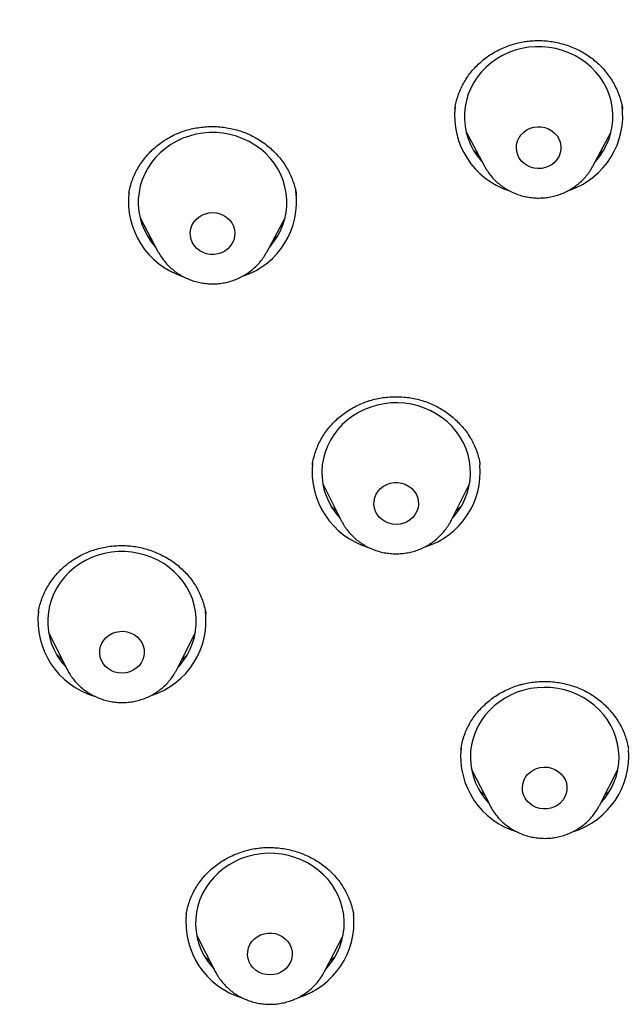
# Model space of a CAD drawing. Header units: millimetres. Extents: x 8 to 1577, y 12 to 2536.
# Tile 49 of 65: x 756 to 768, y 2146 to 2166. Entities that reach past the tile are written whole.
import ezdxf

# ---------------------------------------------------------------- set-up
doc = ezdxf.new("R2010")
doc.units = ezdxf.units.MM

msp = doc.modelspace()

# ---------------------------------------------------------------- linework, layer by layer
at = {"color": 7, "linetype": 'Continuous', "lineweight": 30}
for p, q in [((764.692, 2163.806), (764.691, 2163.799)), ((764.92, 2163.339), (765.289, 2162.647)), ((767.477, 2162.647), (767.846, 2163.339)), ((765.162, 2162.886), (765.071, 2162.971)), ((765.294, 2162.64), (765.289, 2162.647)), ((767.477, 2162.647), (767.471, 2162.635)), ((758.338, 2161.606), (758.707, 2160.914)), ((760.895, 2160.914), (761.264, 2161.606)), ((758.579, 2161.154), (758.495, 2161.234)), ((761.102, 2161.226), (761.022, 2161.152)), ((758.711, 2160.908), (758.707, 2160.914)), ((760.895, 2160.914), (760.891, 2160.907)), ((761.821, 2156.625), (761.819, 2156.607)), ((765.2, 2156.615), (765.199, 2156.622)), ((762.027, 2156.238), (762.4, 2155.494)), ((764.616, 2155.494), (764.989, 2156.238)), ((762.403, 2155.488), (762.4, 2155.494)), ((764.62, 2155.503), (764.616, 2155.494)), ((756.29, 2153.65), (756.287, 2153.627)), ((756.493, 2153.236), (756.866, 2152.491)), ((759.082, 2152.491), (759.455, 2153.236)), ((765.029, 2150.469), (765.402, 2149.741)), ((767.608, 2149.741), (767.981, 2150.469)), ((759.275, 2147.552), (759.272, 2147.535)), ((762.647, 2147.521), (762.643, 2147.546)), ((759.483, 2147.12), (759.856, 2146.392)), ((762.062, 2146.392), (762.435, 2147.12)), ((759.856, 2146.392), (759.853, 2146.398)), ((762.062, 2146.392), (762.057, 2146.382))]:
    msp.add_line(p, q, dxfattribs=at)
at = {"color": 7, "linetype": 'Continuous', "lineweight": 30, "flags": 128}
for points in [[(767.522, 2162.732), (767.535, 2162.747), (767.619, 2162.85), (767.692, 2162.961), (767.754, 2163.077), (767.805, 2163.199), (767.843, 2163.324), (767.868, 2163.452), (767.882, 2163.581), (767.882, 2163.711), (767.869, 2163.841), (767.844, 2163.969), (767.806, 2164.094), (767.757, 2164.216), (767.695, 2164.333), (767.622, 2164.443), (767.539, 2164.547), (767.446, 2164.644), (767.344, 2164.732), (767.233, 2164.81), (767.116, 2164.879), (766.992, 2164.937), (766.863, 2164.985), (766.73, 2165.021), (766.593, 2165.045), (766.456, 2165.057), (766.317, 2165.057), (766.179, 2165.046), (766.043, 2165.022), (765.909, 2164.987), (765.78, 2164.94), (765.656, 2164.882), (765.538, 2164.814), (765.427, 2164.735), (765.325, 2164.648), (765.231, 2164.552), (765.147, 2164.448), (765.074, 2164.338), (765.012, 2164.221), (764.962, 2164.1), (764.924, 2163.975), (764.898, 2163.847), (764.885, 2163.717), (764.885, 2163.587), (764.897, 2163.457), (764.922, 2163.329), (764.96, 2163.204), (765.01, 2163.082), (765.071, 2162.966), (765.144, 2162.855), (765.227, 2162.751), (765.244, 2162.732)], [(760.94, 2160.999), (760.949, 2161.009), (761.034, 2161.113), (761.107, 2161.223), (761.17, 2161.339), (761.221, 2161.46), (761.259, 2161.585), (761.286, 2161.713), (761.299, 2161.843), (761.3, 2161.973), (761.288, 2162.103), (761.263, 2162.231), (761.226, 2162.356), (761.177, 2162.478), (761.116, 2162.595), (761.044, 2162.706), (760.961, 2162.81), (760.868, 2162.907), (760.766, 2162.995), (760.656, 2163.074), (760.539, 2163.143), (760.415, 2163.202), (760.286, 2163.25), (760.153, 2163.286), (760.017, 2163.311), (759.879, 2163.324), (759.741, 2163.325), (759.603, 2163.313), (759.467, 2163.29), (759.333, 2163.255), (759.204, 2163.209), (759.079, 2163.152), (758.961, 2163.084), (758.85, 2163.006), (758.747, 2162.919), (758.653, 2162.823), (758.569, 2162.72), (758.495, 2162.609), (758.433, 2162.493), (758.382, 2162.372), (758.343, 2162.247), (758.317, 2162.119), (758.303, 2161.99), (758.302, 2161.86), (758.314, 2161.73), (758.339, 2161.602), (758.376, 2161.476), (758.425, 2161.355), (758.486, 2161.238), (758.559, 2161.127), (758.641, 2161.022), (758.662, 2160.999)], [(766.445, 2162.601), (766.368, 2162.597), (766.293, 2162.606), (766.219, 2162.626), (766.151, 2162.658), (766.089, 2162.7), (766.036, 2162.751), (765.992, 2162.81), (765.96, 2162.875), (765.94, 2162.945), (765.933, 2163.016), (765.939, 2163.087), (765.958, 2163.157), (765.988, 2163.223), (766.031, 2163.282), (766.083, 2163.335), (766.144, 2163.378), (766.212, 2163.411), (766.284, 2163.432), (766.36, 2163.442), (766.436, 2163.44), (766.511, 2163.425), (766.582, 2163.399), (766.648, 2163.362), (766.705, 2163.315), (766.754, 2163.26), (766.792, 2163.198), (766.818, 2163.13), (766.831, 2163.06), (766.832, 2162.988), (766.82, 2162.917), (766.795, 2162.849), (766.758, 2162.786), (766.711, 2162.73), (766.654, 2162.682), (766.59, 2162.644), (766.519, 2162.617), (766.445, 2162.601)], [(759.98, 2160.899), (759.908, 2160.876), (759.833, 2160.865), (759.756, 2160.866), (759.681, 2160.879), (759.61, 2160.904), (759.544, 2160.94), (759.485, 2160.986), (759.435, 2161.04), (759.396, 2161.102), (759.369, 2161.169), (759.354, 2161.239), (759.352, 2161.311), (759.363, 2161.382), (759.386, 2161.45), (759.422, 2161.514), (759.468, 2161.571), (759.524, 2161.62), (759.588, 2161.659), (759.658, 2161.688), (759.732, 2161.705), (759.808, 2161.71), (759.884, 2161.703), (759.957, 2161.683), (760.026, 2161.653), (760.089, 2161.612), (760.143, 2161.562), (760.188, 2161.503), (760.221, 2161.439), (760.242, 2161.37), (760.251, 2161.299), (760.247, 2161.227), (760.229, 2161.157), (760.2, 2161.091), (760.159, 2161.03), (760.108, 2160.977), (760.048, 2160.933), (759.98, 2160.899)], [(764.634, 2155.531), (764.686, 2155.589), (764.767, 2155.695), (764.837, 2155.808), (764.895, 2155.926), (764.942, 2156.048), (764.976, 2156.174), (764.998, 2156.303), (765.008, 2156.433), (765.004, 2156.563), (764.988, 2156.692), (764.959, 2156.82), (764.917, 2156.944), (764.864, 2157.064), (764.799, 2157.179), (764.723, 2157.288), (764.637, 2157.39), (764.541, 2157.484), (764.436, 2157.569), (764.324, 2157.645), (764.204, 2157.71), (764.078, 2157.765), (763.948, 2157.809), (763.814, 2157.842), (763.677, 2157.862), (763.539, 2157.871), (763.4, 2157.868), (763.263, 2157.852), (763.127, 2157.825), (762.995, 2157.786), (762.867, 2157.736), (762.745, 2157.675), (762.629, 2157.604), (762.52, 2157.523), (762.42, 2157.433), (762.33, 2157.334), (762.249, 2157.228), (762.179, 2157.116), (762.121, 2156.998), (762.074, 2156.875), (762.039, 2156.749), (762.017, 2156.621), (762.008, 2156.491), (762.012, 2156.361), (762.028, 2156.231), (762.057, 2156.104), (762.098, 2155.98), (762.152, 2155.86), (762.217, 2155.745), (762.293, 2155.636), (762.379, 2155.534), (762.381, 2155.531)], [(763.662, 2155.442), (763.588, 2155.423), (763.512, 2155.416), (763.436, 2155.422), (763.362, 2155.439), (763.292, 2155.468), (763.229, 2155.508), (763.173, 2155.557), (763.127, 2155.614), (763.092, 2155.678), (763.069, 2155.746), (763.058, 2155.817), (763.061, 2155.889), (763.076, 2155.959), (763.104, 2156.026), (763.144, 2156.088), (763.193, 2156.142), (763.252, 2156.187), (763.319, 2156.223), (763.39, 2156.248), (763.465, 2156.26), (763.542, 2156.261), (763.617, 2156.25), (763.689, 2156.226), (763.756, 2156.192), (763.816, 2156.147), (763.867, 2156.094), (763.908, 2156.033), (763.937, 2155.967), (763.954, 2155.897), (763.958, 2155.825), (763.949, 2155.754), (763.927, 2155.685), (763.893, 2155.621), (763.848, 2155.563), (763.794, 2155.513), (763.731, 2155.472), (763.662, 2155.442)], [(759.1, 2152.529), (759.133, 2152.564), (759.216, 2152.669), (759.288, 2152.78), (759.349, 2152.897), (759.398, 2153.018), (759.436, 2153.144), (759.46, 2153.272), (759.473, 2153.401), (759.472, 2153.532), (759.458, 2153.661), (759.432, 2153.789), (759.394, 2153.914), (759.343, 2154.035), (759.28, 2154.152), (759.207, 2154.262), (759.123, 2154.365), (759.029, 2154.461), (758.926, 2154.548), (758.815, 2154.626), (758.697, 2154.694), (758.573, 2154.752), (758.443, 2154.798), (758.31, 2154.833), (758.173, 2154.856), (758.035, 2154.868), (757.897, 2154.867), (757.759, 2154.854), (757.623, 2154.83), (757.49, 2154.794), (757.361, 2154.746), (757.237, 2154.687), (757.12, 2154.618), (757.01, 2154.539), (756.908, 2154.451), (756.815, 2154.354), (756.732, 2154.25), (756.66, 2154.139), (756.598, 2154.022), (756.549, 2153.9), (756.512, 2153.775), (756.487, 2153.647), (756.475, 2153.517), (756.476, 2153.387), (756.489, 2153.257), (756.515, 2153.13), (756.554, 2153.005), (756.605, 2152.883), (756.667, 2152.767), (756.741, 2152.657), (756.825, 2152.553), (756.847, 2152.529)], [(758.263, 2152.513), (758.201, 2152.472), (758.132, 2152.441), (758.058, 2152.422), (757.982, 2152.414), (757.906, 2152.419), (757.832, 2152.436), (757.762, 2152.464), (757.698, 2152.503), (757.642, 2152.552), (757.595, 2152.608), (757.559, 2152.672), (757.536, 2152.74), (757.525, 2152.811), (757.526, 2152.883), (757.541, 2152.953), (757.568, 2153.02), (757.607, 2153.082), (757.656, 2153.137), (757.715, 2153.183), (757.781, 2153.219), (757.852, 2153.244), (757.927, 2153.257), (758.003, 2153.259), (758.079, 2153.248), (758.151, 2153.225), (758.219, 2153.192), (758.279, 2153.148), (758.33, 2153.095), (758.372, 2153.034), (758.401, 2152.968), (758.419, 2152.899), (758.424, 2152.827), (758.415, 2152.756), (758.394, 2152.687), (758.361, 2152.622), (758.317, 2152.564), (758.263, 2152.513)], [(767.632, 2149.789), (767.709, 2149.879), (767.787, 2149.987), (767.853, 2150.101), (767.908, 2150.221), (767.951, 2150.344), (767.982, 2150.471), (767.999, 2150.601), (768.005, 2150.731), (767.997, 2150.861), (767.977, 2150.989), (767.944, 2151.116), (767.899, 2151.239), (767.842, 2151.358), (767.773, 2151.471), (767.694, 2151.578), (767.605, 2151.677), (767.506, 2151.768), (767.399, 2151.851), (767.284, 2151.923), (767.162, 2151.986), (767.035, 2152.037), (766.903, 2152.078), (766.768, 2152.106), (766.631, 2152.123), (766.492, 2152.128), (766.354, 2152.121), (766.217, 2152.102), (766.082, 2152.071), (765.951, 2152.029), (765.825, 2151.975), (765.704, 2151.911), (765.591, 2151.836), (765.485, 2151.752), (765.388, 2151.66), (765.3, 2151.559), (765.223, 2151.451), (765.156, 2151.336), (765.102, 2151.217), (765.059, 2151.093), (765.028, 2150.966), (765.01, 2150.837), (765.005, 2150.707), (765.012, 2150.577), (765.033, 2150.448), (765.066, 2150.322), (765.111, 2150.199), (765.168, 2150.08), (765.236, 2149.967), (765.315, 2149.86), (765.377, 2149.789)], [(766.632, 2149.691), (766.557, 2149.676), (766.48, 2149.674), (766.405, 2149.684), (766.332, 2149.706), (766.264, 2149.739), (766.204, 2149.782), (766.151, 2149.834), (766.109, 2149.894), (766.079, 2149.96), (766.06, 2150.03), (766.055, 2150.101), (766.062, 2150.173), (766.082, 2150.242), (766.114, 2150.307), (766.158, 2150.366), (766.211, 2150.417), (766.273, 2150.459), (766.342, 2150.49), (766.415, 2150.511), (766.491, 2150.519), (766.567, 2150.515), (766.642, 2150.499), (766.712, 2150.472), (766.777, 2150.433), (766.833, 2150.385), (766.881, 2150.329), (766.917, 2150.266), (766.942, 2150.198), (766.954, 2150.127), (766.953, 2150.056), (766.939, 2149.985), (766.913, 2149.918), (766.875, 2149.855), (766.826, 2149.8), (766.768, 2149.753), (766.703, 2149.717), (766.632, 2149.691)], [(762.086, 2146.44), (762.092, 2146.446), (762.178, 2146.549), (762.254, 2146.658), (762.318, 2146.773), (762.371, 2146.894), (762.411, 2147.018), (762.44, 2147.146), (762.455, 2147.275), (762.458, 2147.405), (762.448, 2147.535), (762.426, 2147.663), (762.391, 2147.789), (762.343, 2147.912), (762.284, 2148.029), (762.214, 2148.142), (762.133, 2148.247), (762.041, 2148.345), (761.941, 2148.435), (761.832, 2148.515), (761.716, 2148.586), (761.593, 2148.647), (761.465, 2148.696), (761.333, 2148.735), (761.197, 2148.761), (761.06, 2148.776), (760.921, 2148.779), (760.783, 2148.769), (760.646, 2148.748), (760.512, 2148.715), (760.382, 2148.671), (760.257, 2148.615), (760.137, 2148.549), (760.025, 2148.473), (759.921, 2148.387), (759.825, 2148.293), (759.739, 2148.19), (759.664, 2148.081), (759.6, 2147.966), (759.547, 2147.845), (759.506, 2147.721), (759.478, 2147.594), (759.462, 2147.464), (759.459, 2147.334), (759.469, 2147.204), (759.492, 2147.076), (759.527, 2146.95), (759.574, 2146.827), (759.633, 2146.71), (759.704, 2146.598), (759.785, 2146.492), (759.831, 2146.44)], [(761.299, 2146.47), (761.244, 2146.42), (761.181, 2146.379), (761.112, 2146.349), (761.038, 2146.331), (760.962, 2146.324), (760.886, 2146.33), (760.812, 2146.347), (760.742, 2146.376), (760.679, 2146.416), (760.623, 2146.465), (760.577, 2146.523), (760.543, 2146.586), (760.52, 2146.655), (760.509, 2146.726), (760.512, 2146.798), (760.528, 2146.868), (760.555, 2146.935), (760.595, 2146.996), (760.645, 2147.05), (760.704, 2147.096), (760.77, 2147.131), (760.842, 2147.155), (760.917, 2147.168), (760.993, 2147.169), (761.069, 2147.157), (761.141, 2147.134), (761.208, 2147.099), (761.268, 2147.055), (761.319, 2147.001), (761.359, 2146.94), (761.388, 2146.874), (761.405, 2146.804), (761.409, 2146.732), (761.399, 2146.661), (761.378, 2146.592), (761.344, 2146.528), (761.299, 2146.47)]]:
    msp.add_lwpolyline(points, dxfattribs=at)
at = {"color": 7, "linetype": 'Continuous', "lineweight": 30}
for centre, radius, start, end in [((766.278, 2163.668), 1.592, 173.9259, 251.6596), ((766.491, 2163.666), 1.589, 289.0694, 7.713), ((759.909, 2161.933), 1.589, 288.9876, 7.7114), ((759.695, 2161.934), 1.591, 173.4431, 251.7111), ((763.408, 2156.482), 1.597, 173.8794, 253.3799), ((763.611, 2156.482), 1.594, 287.5991, 4.9459), ((757.873, 2153.479), 1.596, 173.3098, 253.207), ((758.079, 2153.477), 1.591, 287.7198, 7.6855), ((766.405, 2150.74), 1.597, 174.1098, 253.3554), ((766.608, 2150.739), 1.594, 287.602, 4.9384), ((760.858, 2147.39), 1.596, 173.6573, 253.3963), ((761.062, 2147.389), 1.594, 287.5569, 5.0424)]:
    msp.add_arc(centre, radius, start, end, dxfattribs=at)
for points, knots in [([(816.979, 2151.825), (816.975, 2151.89), (816.968, 2152.011), (816.957, 2152.186), (816.946, 2152.343), (816.935, 2152.494), (816.923, 2152.659), (816.909, 2152.842), (816.89, 2153.07), (816.866, 2153.346), (816.835, 2153.675), (816.796, 2154.047), (816.749, 2154.463), (816.692, 2154.926), (816.624, 2155.426), (816.544, 2155.963), (816.444, 2156.583), (816.323, 2157.261), (816.183, 2157.973), (816.039, 2158.649), (815.891, 2159.291), (815.742, 2159.897), (815.593, 2160.469), (815.463, 2160.939), (815.355, 2161.316), (815.269, 2161.607), (815.185, 2161.886), (815.103, 2162.153), (815.022, 2162.406), (814.947, 2162.638), (814.88, 2162.844), (814.823, 2163.012), (814.778, 2163.145), (814.744, 2163.245), (814.716, 2163.326), (814.689, 2163.406), (814.655, 2163.502), (814.613, 2163.622), (814.551, 2163.796), (814.468, 2164.026), (814.364, 2164.308), (814.25, 2164.613), (814.125, 2164.936), (813.99, 2165.278), (813.834, 2165.661), (813.656, 2166.089), (813.451, 2166.562), (813.229, 2167.06), (812.992, 2167.573), (812.74, 2168.099), (812.475, 2168.634), (812.2, 2169.171), (811.921, 2169.695), (811.647, 2170.196), (811.361, 2170.701), (811.067, 2171.206), (810.764, 2171.709), (810.472, 2172.182), (810.189, 2172.627), (809.917, 2173.044), (809.656, 2173.434), (809.41, 2173.795), (809.177, 2174.129), (808.946, 2174.454), (808.707, 2174.785), (808.423, 2175.17), (808.088, 2175.614), (807.696, 2176.118), (807.269, 2176.651), (806.805, 2177.212), (806.302, 2177.799), (805.76, 2178.412), (805.193, 2179.027), (804.614, 2179.634), (804.037, 2180.216), (803.459, 2180.779), (802.886, 2181.318), (802.316, 2181.835), (801.717, 2182.362), (801.087, 2182.896), (800.43, 2183.432), (799.784, 2183.94), (799.247, 2184.348), (798.822, 2184.663), (798.513, 2184.887), (798.227, 2185.091), (797.971, 2185.272), (797.743, 2185.43), (797.546, 2185.566), (797.378, 2185.68), (797.236, 2185.775), (797.113, 2185.858), (796.991, 2185.939), (796.855, 2186.029), (796.681, 2186.143), (796.46, 2186.286), (796.188, 2186.46), (795.875, 2186.657), (795.539, 2186.865), (795.186, 2187.079), (794.817, 2187.299), (794.421, 2187.53), (794.007, 2187.765), (793.586, 2187.999), (792.977, 2188.33), (792.18, 2188.746), (791.13, 2189.263), (790.021, 2189.776), (788.855, 2190.279), (787.707, 2190.738), (786.578, 2191.157), (785.466, 2191.54), (784.356, 2191.892), (783.245, 2192.216), (782.018, 2192.543), (780.676, 2192.863), (779.217, 2193.165), (777.812, 2193.413), (776.46, 2193.613), (775.159, 2193.77), (773.855, 2193.894), (772.548, 2193.984), (771.239, 2194.039), (769.889, 2194.06), (768.5, 2194.044), (767.071, 2193.986), (765.646, 2193.887), (764.224, 2193.747), (762.807, 2193.568), (761.396, 2193.348), (760.093, 2193.107), (758.896, 2192.853), (757.797, 2192.595), (756.689, 2192.308), (755.566, 2191.989), (754.428, 2191.636), (753.276, 2191.247), (752.227, 2190.864), (751.282, 2190.494), (750.442, 2190.148), (749.598, 2189.781), (748.759, 2189.397), (747.94, 2189.003), (747.154, 2188.607), (746.398, 2188.209), (745.674, 2187.811), (744.981, 2187.415), (744.45, 2187.1), (744.069, 2186.868), (743.826, 2186.719), (743.589, 2186.571), (743.36, 2186.425), (743.144, 2186.287), (742.944, 2186.158), (742.769, 2186.043), (742.62, 2185.945), (742.503, 2185.867), (742.408, 2185.804), (742.313, 2185.74), (742.196, 2185.661), (742.024, 2185.544), (741.8, 2185.389), (741.526, 2185.199), (741.229, 2184.988), (740.905, 2184.754), (740.556, 2184.498), (740.181, 2184.217), (739.784, 2183.913), (739.365, 2183.584), (738.924, 2183.231), (738.466, 2182.853), (737.895, 2182.371), (737.235, 2181.792), (736.504, 2181.122), (735.811, 2180.46), (735.156, 2179.806), (734.537, 2179.163), (733.962, 2178.544), (733.431, 2177.949), (732.938, 2177.379), (732.468, 2176.816), (732.01, 2176.25), (731.492, 2175.587), (730.914, 2174.817), (730.282, 2173.932), (729.659, 2173.012), (729.047, 2172.056), (728.45, 2171.069), (727.871, 2170.052), (727.315, 2169.011), (726.898, 2168.176), (726.604, 2167.558), (726.423, 2167.168), (726.245, 2166.774), (726.07, 2166.377), (725.9, 2165.977), (725.735, 2165.581), (725.576, 2165.188), (725.43, 2164.814), (725.297, 2164.466), (725.182, 2164.158), (725.085, 2163.892), (725.008, 2163.675), (724.948, 2163.504), (724.902, 2163.373), (724.862, 2163.258), (724.821, 2163.138), (724.771, 2162.99), (724.711, 2162.808), (724.64, 2162.594), (724.561, 2162.348), (724.473, 2162.067), (724.376, 2161.752), (724.275, 2161.413), (724.172, 2161.054), (724.066, 2160.676), (723.957, 2160.269), (723.847, 2159.844), (723.708, 2159.279), (723.55, 2158.593), (723.388, 2157.824), (723.252, 2157.114), (723.137, 2156.459), (723.037, 2155.832), (722.954, 2155.252), (722.884, 2154.719), (722.826, 2154.23), (722.776, 2153.765), (722.734, 2153.326), (722.698, 2152.911), (722.668, 2152.525), (722.643, 2152.166), (722.629, 2151.935), (722.623, 2151.825)], [0, 0, 0, 0, 0.001371, 0.002561, 0.003648, 0.004723, 0.005941, 0.007304, 0.008812, 0.011005, 0.013446, 0.016135, 0.019291, 0.022732, 0.026457, 0.030467, 0.034762, 0.040356, 0.045703, 0.050801, 0.055651, 0.06025, 0.064601, 0.068703, 0.071021, 0.073251, 0.075393, 0.077448, 0.079414, 0.08125, 0.082839, 0.084174, 0.085157, 0.085934, 0.086507, 0.087055, 0.087796, 0.088732, 0.089861, 0.091877, 0.094107, 0.096492, 0.099032, 0.101728, 0.104579, 0.108139, 0.111914, 0.115906, 0.120113, 0.124312, 0.128705, 0.133196, 0.137532, 0.141702, 0.145705, 0.150209, 0.154482, 0.158523, 0.162333, 0.165982, 0.16939, 0.172557, 0.175483, 0.178264, 0.181218, 0.18437, 0.188668, 0.193286, 0.198224, 0.203483, 0.209062, 0.214961, 0.22118, 0.227142, 0.233064, 0.23885, 0.244498, 0.25001, 0.255385, 0.261641, 0.267701, 0.273566, 0.279234, 0.282125, 0.284886, 0.287385, 0.289619, 0.291589, 0.293294, 0.294736, 0.295913, 0.296934, 0.297897, 0.29903, 0.300409, 0.302353, 0.304639, 0.307269, 0.310243, 0.313035, 0.316074, 0.31936, 0.322787, 0.326194, 0.329581, 0.33748, 0.345262, 0.354374, 0.363321, 0.372102, 0.380478, 0.388706, 0.396868, 0.404984, 0.413053, 0.42355, 0.433967, 0.444304, 0.453467, 0.46261, 0.471752, 0.480894, 0.490036, 0.499177, 0.509149, 0.519121, 0.529094, 0.539067, 0.549041, 0.559016, 0.56899, 0.576828, 0.584687, 0.592698, 0.600881, 0.609239, 0.617769, 0.626473, 0.632783, 0.639181, 0.645667, 0.652238, 0.65869, 0.664908, 0.670894, 0.676796, 0.682452, 0.687861, 0.689919, 0.691939, 0.693921, 0.695865, 0.697732, 0.699383, 0.700925, 0.702195, 0.703194, 0.703921, 0.704631, 0.705632, 0.706926, 0.709071, 0.711444, 0.71404, 0.716858, 0.719963, 0.723301, 0.72687, 0.73067, 0.734703, 0.738968, 0.7434, 0.75073, 0.757833, 0.764709, 0.771357, 0.777779, 0.783973, 0.789605, 0.795035, 0.800268, 0.805496, 0.810814, 0.81852, 0.826407, 0.834474, 0.842721, 0.851144, 0.859675, 0.868292, 0.876995, 0.880136, 0.883287, 0.88645, 0.889624, 0.892809, 0.896005, 0.899063, 0.902118, 0.90485, 0.907258, 0.909343, 0.911105, 0.912326, 0.913336, 0.914155, 0.915003, 0.916149, 0.917592, 0.919225, 0.921123, 0.923286, 0.925714, 0.928406, 0.931077, 0.933967, 0.937074, 0.940379, 0.943672, 0.949934, 0.955925, 0.961044, 0.965946, 0.970632, 0.975101, 0.978909, 0.982543, 0.986005, 0.989279, 0.992313, 0.995108, 0.997668, 1, 1, 1, 1]), ([(764.692, 2163.799), (764.696, 2163.825), (764.706, 2163.895), (764.736, 2164.007), (764.778, 2164.133), (764.832, 2164.255), (764.895, 2164.372), (764.968, 2164.482), (765.049, 2164.585), (765.139, 2164.682), (765.238, 2164.771), (765.344, 2164.854), (765.458, 2164.929), (765.579, 2164.995), (765.705, 2165.053), (765.835, 2165.1), (765.968, 2165.137), (766.073, 2165.158), (766.133, 2165.166), (766.148, 2165.168)], [0, 0, 0, 0, 0.038289, 0.102307, 0.166467, 0.230363, 0.29368, 0.356171, 0.417796, 0.47916, 0.541099, 0.603591, 0.666487, 0.729607, 0.792729, 0.855614, 0.918103, 0.980084, 1, 1, 1, 1]), ([(766.148, 2165.168), (766.169, 2165.17), (766.236, 2165.178), (766.349, 2165.184), (766.485, 2165.181), (766.622, 2165.167), (766.759, 2165.143), (766.893, 2165.109), (767.024, 2165.065), (767.151, 2165.011), (767.272, 2164.949), (767.387, 2164.877), (767.494, 2164.798), (767.593, 2164.711), (767.686, 2164.616), (767.771, 2164.513), (767.848, 2164.403), (767.916, 2164.287), (767.973, 2164.166), (768.02, 2164.043), (768.056, 2163.92), (768.071, 2163.837), (768.078, 2163.798)], [0, 0, 0, 0, 0.024629, 0.074941, 0.125608, 0.176751, 0.228275, 0.280047, 0.33191, 0.383646, 0.435094, 0.486129, 0.536647, 0.587045, 0.638129, 0.689946, 0.742293, 0.794934, 0.847601, 0.899968, 0.951822, 1, 1, 1, 1]), ([(758.113, 2162.099), (758.114, 2162.1), (758.119, 2162.145), (758.14, 2162.231), (758.176, 2162.356), (758.225, 2162.475), (758.283, 2162.591), (758.352, 2162.702), (758.431, 2162.809), (758.519, 2162.91), (758.616, 2163.005), (758.72, 2163.092), (758.832, 2163.171), (758.949, 2163.24), (759.044, 2163.287), (759.1, 2163.31), (759.114, 2163.316)], [0, 0, 0, 0, 0.001969, 0.08395, 0.164932, 0.244826, 0.324457, 0.404792, 0.48584, 0.567401, 0.649238, 0.731057, 0.812554, 0.893516, 0.973799, 1, 1, 1, 1]), ([(759.114, 2163.316), (759.134, 2163.324), (759.196, 2163.348), (759.302, 2163.382), (759.435, 2163.414), (759.57, 2163.435), (759.708, 2163.447), (759.848, 2163.448), (759.987, 2163.439), (760.124, 2163.419), (760.259, 2163.389), (760.39, 2163.35), (760.516, 2163.3), (760.636, 2163.241), (760.753, 2163.173), (760.864, 2163.096), (760.97, 2163.009), (761.069, 2162.915), (761.159, 2162.814), (761.24, 2162.707), (761.311, 2162.595), (761.371, 2162.48), (761.42, 2162.361), (761.459, 2162.238), (761.484, 2162.139), (761.491, 2162.081), (761.493, 2162.065)], [0, 0, 0, 0, 0.020979, 0.063931, 0.107175, 0.150807, 0.194748, 0.238889, 0.283096, 0.32718, 0.371005, 0.414462, 0.457457, 0.500321, 0.543695, 0.587683, 0.632118, 0.6768, 0.721502, 0.765949, 0.80996, 0.853401, 0.896468, 0.94008, 0.984239, 1, 1, 1, 1]), ([(767.695, 2162.971), (767.695, 2162.97), (767.667, 2162.94), (767.635, 2162.912), (767.604, 2162.885)], [0, 0, 0, 0, 0.019757, 1, 1, 1, 1]), ([(765.295, 2162.64), (765.307, 2162.618), (765.337, 2162.562), (765.397, 2162.479), (765.471, 2162.392), (765.554, 2162.312), (765.645, 2162.239), (765.743, 2162.176), (765.846, 2162.121), (765.955, 2162.077), (766.067, 2162.042), (766.183, 2162.019), (766.3, 2162.005), (766.419, 2162.003), (766.537, 2162.012), (766.654, 2162.032), (766.768, 2162.062), (766.879, 2162.103), (766.986, 2162.154), (767.086, 2162.215), (767.181, 2162.285), (767.267, 2162.363), (767.346, 2162.449), (767.415, 2162.539), (767.452, 2162.604), (767.47, 2162.635)], [0, 0, 0, 0, 0.029019, 0.07269, 0.116441, 0.160282, 0.204219, 0.248255, 0.292387, 0.336611, 0.38092, 0.425305, 0.469755, 0.514257, 0.558798, 0.603362, 0.647931, 0.69249, 0.737023, 0.781513, 0.825944, 0.8703, 0.914569, 0.95874, 1, 1, 1, 1]), ([(758.113, 2162.1), (758.111, 2162.094), (758.109, 2162.087), (758.109, 2162.08), (758.109, 2162.078)], [0, 0, 0, 0, 0.8196801, 1, 1, 1, 1]), ([(758.712, 2160.909), (758.72, 2160.893), (758.746, 2160.844), (758.799, 2160.767), (758.872, 2160.678), (758.953, 2160.596), (759.042, 2160.522), (759.138, 2160.456), (759.24, 2160.4), (759.348, 2160.353), (759.46, 2160.316), (759.575, 2160.29), (759.692, 2160.274), (759.81, 2160.27), (759.929, 2160.276), (760.046, 2160.293), (760.161, 2160.321), (760.273, 2160.36), (760.38, 2160.409), (760.482, 2160.468), (760.578, 2160.535), (760.667, 2160.612), (760.747, 2160.696), (760.818, 2160.788), (760.866, 2160.858), (760.886, 2160.9), (760.89, 2160.907)], [0, 0, 0, 0, 0.02005, 0.063588, 0.107203, 0.150906, 0.194704, 0.2386, 0.282593, 0.326679, 0.370851, 0.415101, 0.459418, 0.503791, 0.548206, 0.592646, 0.637096, 0.68154, 0.725961, 0.770343, 0.814669, 0.858924, 0.903095, 0.947171, 0.991144, 1, 1, 1, 1]), ([(762.917, 2157.898), (762.938, 2157.905), (763.002, 2157.926), (763.11, 2157.953), (763.244, 2157.978), (763.381, 2157.991), (763.52, 2157.995), (763.659, 2157.989), (763.797, 2157.972), (763.933, 2157.945), (764.066, 2157.907), (764.193, 2157.861), (764.316, 2157.805), (764.432, 2157.739), (764.544, 2157.665), (764.65, 2157.582), (764.75, 2157.49), (764.842, 2157.391), (764.926, 2157.285), (765, 2157.174), (765.063, 2157.059), (765.116, 2156.941), (765.157, 2156.82), (765.185, 2156.713), (765.195, 2156.646), (765.199, 2156.622)], [0, 0, 0, 0, 0.021736, 0.066175, 0.110919, 0.156068, 0.201541, 0.247222, 0.292973, 0.338601, 0.383962, 0.428945, 0.473454, 0.517837, 0.562766, 0.608334, 0.654368, 0.70066, 0.746976, 0.79303, 0.838637, 0.883656, 0.9283, 0.973512, 1, 1, 1, 1]), ([(761.815, 2156.607), (761.816, 2156.612), (761.82, 2156.659), (761.84, 2156.749), (761.875, 2156.876), (761.921, 2156.997), (761.977, 2157.114), (762.043, 2157.225), (762.119, 2157.332), (762.205, 2157.434), (762.299, 2157.53), (762.402, 2157.618), (762.513, 2157.699), (762.629, 2157.771), (762.751, 2157.833), (762.848, 2157.874), (762.904, 2157.893), (762.917, 2157.898)], [0, 0, 0, 0, 0.007062, 0.083174, 0.158643, 0.233172, 0.306691, 0.379939, 0.453842, 0.528392, 0.603408, 0.678673, 0.75392, 0.828869, 0.903328, 0.977164, 1, 1, 1, 1]), ([(762.303, 2155.687), (762.299, 2155.69), (762.262, 2155.72), (762.229, 2155.753), (762.199, 2155.783)], [0, 0, 0, 0, 0.109212, 1, 1, 1, 1]), ([(764.829, 2155.794), (764.826, 2155.791), (764.794, 2155.755), (764.754, 2155.719), (764.715, 2155.688), (764.712, 2155.685)], [0, 0, 0, 0, 0.076357, 0.909711, 1, 1, 1, 1]), ([(762.403, 2155.489), (762.405, 2155.485), (762.423, 2155.446), (762.466, 2155.377), (762.532, 2155.284), (762.608, 2155.198), (762.693, 2155.119), (762.785, 2155.048), (762.883, 2154.986), (762.988, 2154.933), (763.097, 2154.89), (763.21, 2154.857), (763.326, 2154.835), (763.444, 2154.824), (763.562, 2154.823), (763.68, 2154.834), (763.797, 2154.855), (763.911, 2154.887), (764.021, 2154.93), (764.127, 2154.983), (764.226, 2155.045), (764.32, 2155.116), (764.405, 2155.196), (764.482, 2155.283), (764.55, 2155.377), (764.596, 2155.451), (764.616, 2155.495), (764.62, 2155.504)], [0, 0, 0, 0, 0.004892, 0.04707, 0.089314, 0.131638, 0.174049, 0.216554, 0.259155, 0.301848, 0.34463, 0.387492, 0.430426, 0.47342, 0.516464, 0.559543, 0.602641, 0.645742, 0.688831, 0.731892, 0.774909, 0.817866, 0.860749, 0.903546, 0.946247, 0.988847, 1, 1, 1, 1]), ([(756.868, 2154.616), (756.885, 2154.629), (756.937, 2154.669), (757.028, 2154.729), (757.145, 2154.795), (757.268, 2154.852), (757.397, 2154.9), (757.53, 2154.938), (757.666, 2154.966), (757.804, 2154.984), (757.942, 2154.992), (758.079, 2154.988), (758.214, 2154.975), (758.348, 2154.951), (758.48, 2154.916), (758.61, 2154.872), (758.737, 2154.818), (758.86, 2154.754), (758.977, 2154.681), (759.087, 2154.6), (759.188, 2154.513), (759.281, 2154.419), (759.364, 2154.318), (759.439, 2154.212), (759.505, 2154.099), (759.562, 2153.98), (759.609, 2153.856), (759.645, 2153.731), (759.661, 2153.645), (759.668, 2153.603)], [0, 0, 0, 0, 0.018052, 0.055187, 0.092561, 0.130249, 0.168187, 0.206281, 0.244417, 0.282433, 0.320215, 0.357665, 0.394705, 0.43158, 0.46886, 0.506658, 0.544828, 0.583199, 0.621574, 0.659717, 0.69747, 0.734718, 0.771614, 0.808983, 0.846841, 0.885091, 0.923616, 0.962286, 1, 1, 1, 1]), ([(756.287, 2153.65), (756.29, 2153.667), (756.299, 2153.726), (756.326, 2153.827), (756.368, 2153.95), (756.422, 2154.07), (756.486, 2154.186), (756.56, 2154.298), (756.643, 2154.403), (756.734, 2154.5), (756.811, 2154.57), (756.857, 2154.607), (756.868, 2154.616)], [0, 0, 0, 0, 0.045809, 0.159267, 0.273798, 0.389097, 0.504809, 0.620507, 0.735744, 0.850215, 0.963702, 1, 1, 1, 1]), ([(756.768, 2152.687), (756.763, 2152.691), (756.725, 2152.721), (756.691, 2152.755), (756.662, 2152.785)], [0, 0, 0, 0, 0.132168, 1, 1, 1, 1]), ([(759.291, 2152.787), (759.288, 2152.784), (759.255, 2152.749), (759.217, 2152.714), (759.18, 2152.684), (759.177, 2152.682)], [0, 0, 0, 0, 0.082044, 0.937442, 1, 1, 1, 1]), ([(756.868, 2152.49), (756.88, 2152.465), (756.91, 2152.407), (756.969, 2152.32), (757.041, 2152.231), (757.122, 2152.149), (757.211, 2152.074), (757.307, 2152.009), (757.409, 2151.952), (757.516, 2151.905), (757.628, 2151.867), (757.743, 2151.841), (757.86, 2151.825), (757.978, 2151.82), (758.096, 2151.826), (758.214, 2151.842), (758.329, 2151.87), (758.441, 2151.908), (758.549, 2151.957), (758.651, 2152.015), (758.747, 2152.083), (758.836, 2152.159), (758.917, 2152.243), (758.988, 2152.334), (759.043, 2152.416), (759.069, 2152.469), (759.078, 2152.487)], [0, 0, 0, 0, 0.030972, 0.07338, 0.115862, 0.15843, 0.20109, 0.243845, 0.286696, 0.329637, 0.372662, 0.415763, 0.458931, 0.502152, 0.545415, 0.588705, 0.632003, 0.675297, 0.718568, 0.761803, 0.804984, 0.848096, 0.891127, 0.934065, 0.976903, 1, 1, 1, 1]), ([(764.815, 2150.876), (764.82, 2150.909), (764.832, 2150.986), (764.864, 2151.104), (764.908, 2151.228), (764.962, 2151.346), (765.026, 2151.458), (765.1, 2151.566), (765.183, 2151.667), (765.275, 2151.763), (765.376, 2151.853), (765.485, 2151.935), (765.6, 2152.009), (765.722, 2152.073), (765.847, 2152.128), (765.947, 2152.163), (766.005, 2152.179), (766.018, 2152.183)], [0, 0, 0, 0, 0.056222, 0.128624, 0.200398, 0.271257, 0.341146, 0.410748, 0.480967, 0.551797, 0.623069, 0.694579, 0.766077, 0.837295, 0.908053, 0.978223, 1, 1, 1, 1]), ([(766.018, 2152.183), (766.039, 2152.189), (766.104, 2152.206), (766.214, 2152.227), (766.35, 2152.243), (766.487, 2152.249), (766.626, 2152.245), (766.764, 2152.23), (766.901, 2152.205), (767.035, 2152.17), (767.165, 2152.126), (767.289, 2152.072), (767.407, 2152.009), (767.519, 2151.937), (767.625, 2151.857), (767.726, 2151.768), (767.819, 2151.67), (767.905, 2151.566), (767.981, 2151.456), (768.047, 2151.342), (768.103, 2151.224), (768.147, 2151.103), (768.178, 2150.992), (768.19, 2150.92), (768.195, 2150.89)], [0, 0, 0, 0, 0.022627, 0.068827, 0.115345, 0.16229, 0.209574, 0.257078, 0.304658, 0.352112, 0.399292, 0.446083, 0.492387, 0.538561, 0.585329, 0.632769, 0.680696, 0.728895, 0.777124, 0.825085, 0.872583, 0.919474, 0.965984, 1, 1, 1, 1]), ([(765.296, 2149.948), (765.295, 2149.948), (765.26, 2149.976), (765.221, 2150.012), (765.187, 2150.05), (765.182, 2150.055)], [0, 0, 0, 0, 0.011858, 0.863305, 1, 1, 1, 1]), ([(767.814, 2150.04), (767.786, 2150.012), (767.754, 2149.98), (767.718, 2149.952), (767.714, 2149.949)], [0, 0, 0, 0, 0.884422, 1, 1, 1, 1]), ([(765.405, 2149.739), (765.411, 2149.725), (765.435, 2149.677), (765.485, 2149.601), (765.555, 2149.51), (765.634, 2149.426), (765.721, 2149.35), (765.816, 2149.282), (765.916, 2149.223), (766.023, 2149.174), (766.133, 2149.134), (766.248, 2149.105), (766.364, 2149.087), (766.482, 2149.079), (766.601, 2149.083), (766.719, 2149.097), (766.834, 2149.122), (766.947, 2149.158), (767.056, 2149.204), (767.16, 2149.261), (767.257, 2149.326), (767.348, 2149.4), (767.43, 2149.483), (767.504, 2149.572), (767.563, 2149.657), (767.593, 2149.715), (767.605, 2149.738)], [0, 0, 0, 0, 0.017138, 0.05988, 0.102694, 0.145592, 0.188581, 0.231666, 0.274848, 0.318122, 0.361483, 0.404922, 0.44843, 0.491996, 0.535607, 0.579248, 0.622902, 0.666554, 0.710188, 0.753788, 0.797338, 0.840822, 0.884226, 0.927539, 0.970752, 1, 1, 1, 1]), ([(759.661, 2148.345), (759.675, 2148.36), (759.719, 2148.407), (759.799, 2148.48), (759.904, 2148.562), (760.016, 2148.636), (760.135, 2148.703), (760.259, 2148.76), (760.389, 2148.808), (760.522, 2148.846), (760.657, 2148.874), (760.793, 2148.892), (760.929, 2148.898), (761.064, 2148.894), (761.2, 2148.88), (761.336, 2148.856), (761.471, 2148.821), (761.603, 2148.777), (761.73, 2148.722), (761.852, 2148.659), (761.967, 2148.588), (762.074, 2148.509), (762.173, 2148.423), (762.265, 2148.329), (762.349, 2148.227), (762.425, 2148.119), (762.492, 2148.005), (762.549, 2147.885), (762.596, 2147.762), (762.629, 2147.649), (762.642, 2147.576), (762.648, 2147.546)], [0, 0, 0, 0, 0.0169191, 0.0518447, 0.0869872, 0.1224134, 0.1580631, 0.1938502, 0.2296657, 0.2653617, 0.30083, 0.3359814, 0.3707406, 0.4053258, 0.4402746, 0.4757013, 0.5114713, 0.5474242, 0.5833708, 0.619093, 0.6544415, 0.6893055, 0.7238266, 0.7587813, 0.794193, 0.8299724, 0.8660128, 0.9021941, 0.9383831, 0.9744422, 1, 1, 1, 1]), ([(759.272, 2147.552), (759.275, 2147.572), (759.285, 2147.635), (759.313, 2147.74), (759.356, 2147.864), (759.41, 2147.984), (759.474, 2148.1), (759.548, 2148.21), (759.612, 2148.291), (759.651, 2148.334), (759.661, 2148.345)], [0, 0, 0, 0, 0.0695895, 0.2170858, 0.365167, 0.5132865, 0.6608466, 0.8074438, 0.9527888, 1, 1, 1, 1]), ([(759.748, 2146.601), (759.747, 2146.602), (759.71, 2146.631), (759.675, 2146.665), (759.643, 2146.699), (759.642, 2146.701)], [0, 0, 0, 0, 0.037908, 0.953322, 1, 1, 1, 1]), ([(762.271, 2146.693), (762.24, 2146.663), (762.208, 2146.63), (762.171, 2146.601), (762.168, 2146.599)], [0, 0, 0, 0, 0.924834, 1, 1, 1, 1]), ([(759.854, 2146.399), (759.86, 2146.386), (759.882, 2146.339), (759.931, 2146.263), (760, 2146.172), (760.078, 2146.087), (760.164, 2146.01), (760.257, 2145.941), (760.357, 2145.881), (760.463, 2145.83), (760.573, 2145.79), (760.687, 2145.759), (760.803, 2145.739), (760.921, 2145.73), (761.04, 2145.732), (761.158, 2145.745), (761.274, 2145.769), (761.387, 2145.804), (761.496, 2145.849), (761.601, 2145.904), (761.699, 2145.968), (761.791, 2146.041), (761.874, 2146.122), (761.949, 2146.211), (762.01, 2146.298), (762.042, 2146.357), (762.055, 2146.382)], [0, 0, 0, 0, 0.015619, 0.058297, 0.101044, 0.143875, 0.186796, 0.229813, 0.272925, 0.316131, 0.359424, 0.402798, 0.446241, 0.489743, 0.533291, 0.576872, 0.620468, 0.664064, 0.707644, 0.751192, 0.794692, 0.838128, 0.881486, 0.924754, 0.967924, 1, 1, 1, 1])]:
    msp.add_open_spline(points, degree=3, knots=knots, dxfattribs=at)

doc.saveas('drawing.dxf')
